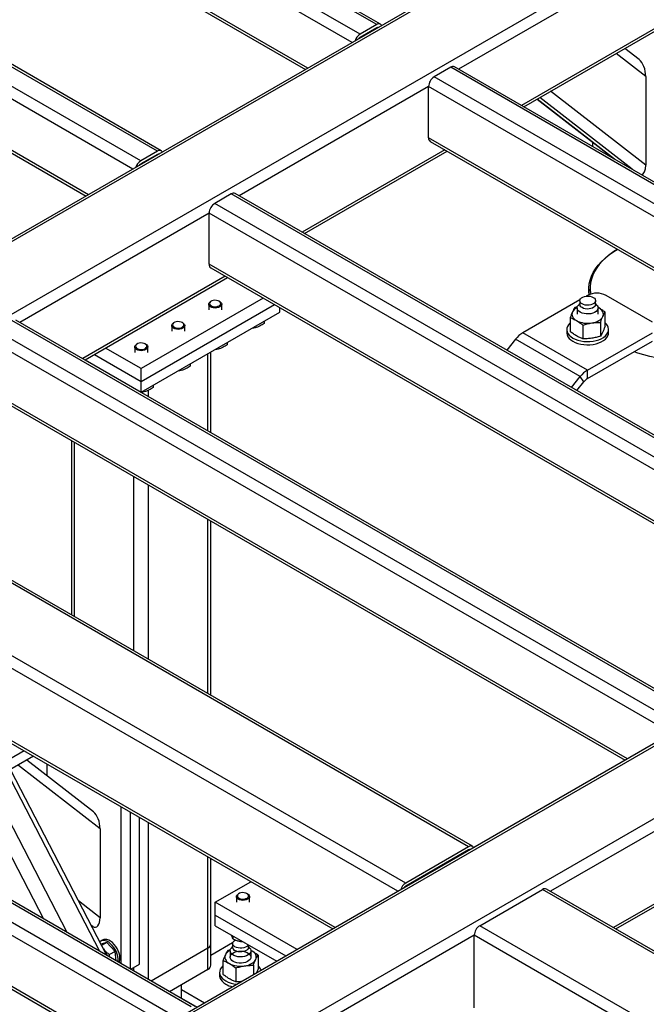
# Model space of a CAD drawing. Header units: millimetres. Extents: x 0 to 841, y 0 to 594.
# Tile 48 of 190: x 622 to 636, y 169 to 190. Entities that reach past the tile are written whole.
import ezdxf

# ---------------------------------------------------------------- set-up
doc = ezdxf.new("R2010")
doc.units = ezdxf.units.MM
doc.layers.add('TRAIT-FORT', color=4, linetype='Continuous', lineweight=25)

msp = doc.modelspace()

# ---------------------------------------------------------------- linework, layer by layer
at = {"layer": 'TRAIT-FORT', "color": 4, "linetype": 'Continuous', "lineweight": 25}
for p, q in [((643.572, 198.038), (599.933, 172.846)), ((643.658, 198.03), (600.019, 172.838)), ((645.031, 197.236), (601.393, 172.044)), ((630.093, 190.339), (623.426, 194.188)), ((630.179, 190.347), (623.512, 194.196)), ((629.73, 190.129), (623.063, 193.978)), ((629.558, 189.948), (622.941, 193.768)), ((628.588, 189.388), (622.941, 192.648)), ((622.977, 192.57), (628.538, 189.359)), ((636.017, 191.753), (631.881, 189.365)), ((625.301, 187.573), (618.634, 191.421)), ((625.387, 187.581), (618.72, 191.43)), ((624.937, 187.363), (618.27, 191.211)), ((624.766, 187.182), (618.149, 191.001)), ((630.093, 190.339), (629.73, 190.129)), ((630.093, 190.269), (629.73, 190.059)), ((630.104, 190.263), (630.093, 190.269)), ((636.371, 190.37), (633.255, 188.572)), ((633.305, 188.543), (636.421, 190.341)), ((623.796, 186.622), (618.149, 189.882)), ((635.827, 189.576), (635.515, 189.818)), ((618.185, 189.803), (623.746, 186.593)), ((635.97, 189.207), (635.325, 189.709)), ((631.709, 189.406), (631.346, 189.196)), ((646.66, 180.775), (631.709, 189.406)), ((646.745, 180.784), (631.795, 189.414)), ((646.296, 180.565), (631.346, 189.196)), ((635.97, 189.207), (635.97, 187.264)), ((631.225, 188.986), (627.089, 186.599)), ((631.225, 187.866), (631.225, 188.986)), ((646.125, 180.384), (631.225, 188.986)), ((635.671, 187.177), (633.656, 188.745)), ((635.97, 187.264), (633.892, 188.882)), ((633.598, 188.712), (635.278, 187.404)), ((635.287, 187.399), (633.599, 188.712)), ((660.138, 188.474), (616.5, 163.282)), ((660.224, 188.466), (616.585, 163.274)), ((661.598, 187.673), (617.959, 162.481)), ((645.155, 179.825), (631.225, 187.866)), ((631.26, 187.788), (645.104, 179.796)), ((634.809, 187.769), (634.809, 187.675)), ((625.301, 187.573), (624.937, 187.363)), ((625.301, 187.503), (624.937, 187.293)), ((625.311, 187.497), (625.301, 187.503)), ((631.578, 187.604), (628.463, 185.805)), ((628.513, 185.776), (631.629, 187.575)), ((626.917, 186.64), (626.554, 186.43)), ((641.868, 178.009), (626.917, 186.64)), ((641.953, 178.017), (627.003, 186.648)), ((641.504, 177.799), (626.554, 186.43)), ((626.432, 186.22), (622.297, 183.832)), ((626.432, 185.1), (626.432, 186.22)), ((641.332, 177.618), (626.432, 186.22)), ((640.363, 177.058), (626.432, 185.1)), ((626.468, 185.021), (640.312, 177.029)), ((626.786, 184.838), (623.671, 183.039)), ((623.721, 183.01), (626.837, 184.809)), ((627.231, 184.581), (627.231, 184.57)), ((634.726, 184.556), (634.726, 184.435)), ((627.615, 184.359), (624.95, 182.821)), ((624.95, 182.541), (627.857, 184.219)), ((626.423, 184.227), (626.423, 184.104)), ((626.479, 184.294), (626.465, 184.286)), ((626.667, 184.286), (626.653, 184.294)), ((626.709, 184.104), (626.709, 184.227)), ((634.529, 184.323), (633.287, 183.605)), ((634.527, 184.245), (634.492, 184.2)), ((634.527, 184.305), (634.527, 184.224)), ((634.701, 184.422), (634.671, 184.404)), ((634.875, 184.224), (634.875, 184.305)), ((634.91, 184.2), (634.875, 184.245)), ((636.115, 183.839), (635.105, 184.422)), ((624.95, 182.307), (627.98, 184.057)), ((627.98, 184.057), (627.98, 184.148)), ((634.481, 184.172), (634.421, 184.155)), ((634.472, 184.147), (634.472, 184.009)), ((634.943, 184.149), (634.924, 184.159)), ((634.943, 184.149), (634.929, 184.157)), ((634.929, 184.009), (634.929, 184.147)), ((635.083, 183.75), (635.083, 184.053)), ((637.075, 175.242), (622.125, 183.873)), ((637.161, 175.251), (622.211, 183.882)), ((625.671, 183.827), (625.657, 183.819)), ((625.859, 183.819), (625.845, 183.827)), ((627.634, 183.857), (627.634, 183.81)), ((634.318, 183.934), (634.318, 183.632)), ((634.981, 183.832), (634.981, 183.529)), ((636.712, 175.033), (621.761, 183.663)), ((625.615, 183.761), (625.615, 183.637)), ((625.9, 183.637), (625.9, 183.761)), ((627.381, 183.711), (627.412, 183.71)), ((627.412, 183.729), (627.412, 183.71)), ((634.701, 182.789), (633.287, 183.605)), ((634.244, 183.675), (634.244, 183.605)), ((634.598, 183.773), (634.598, 183.47)), ((634.701, 182.789), (636.115, 183.605)), ((635.158, 183.605), (635.158, 183.675)), ((636.54, 174.852), (621.64, 183.453)), ((624.863, 183.361), (624.848, 183.353)), ((625.051, 183.353), (625.036, 183.361)), ((626.826, 183.391), (626.826, 183.343)), ((633.125, 183.462), (632.934, 183.224)), ((634.539, 182.646), (633.125, 183.462)), ((634.701, 182.602), (636.115, 183.419)), ((624.95, 182.821), (624.171, 183.27)), ((624.807, 183.294), (624.807, 183.171)), ((625.092, 183.171), (625.092, 183.294)), ((626.404, 181.461), (626.404, 183.147)), ((626.471, 181.422), (626.471, 183.186)), ((626.573, 183.244), (626.604, 183.244)), ((626.604, 183.263), (626.604, 183.244)), ((623.727, 183.013), (624.95, 182.307)), ((623.929, 183.13), (624.95, 182.541)), ((626.017, 182.924), (626.017, 182.876)), ((624.95, 182.541), (624.95, 182.821)), ((625.764, 182.778), (625.796, 182.777)), ((625.796, 182.796), (625.796, 182.777)), ((634.701, 182.602), (634.701, 182.789)), ((624.95, 182.307), (624.95, 182.541)), ((634.348, 182.408), (634.539, 182.646)), ((634.466, 182.34), (634.62, 182.531)), ((634.62, 182.531), (634.539, 182.646)), ((635.57, 174.292), (621.64, 182.333)), ((624.707, 182.44), (624.706, 182.448)), ((624.728, 182.435), (624.728, 182.428)), ((624.929, 182.312), (624.942, 182.312)), ((624.956, 182.311), (624.988, 182.311)), ((624.988, 182.33), (624.988, 182.311)), ((625.111, 182.207), (625.111, 182.349)), ((625.209, 182.457), (625.209, 182.41)), ((621.676, 182.255), (635.52, 174.263)), ((623.428, 181.243), (623.428, 177.436)), ((623.495, 177.397), (623.495, 181.205)), ((632.101, 172.371), (617.151, 181.002)), ((632.187, 172.38), (617.237, 181.01)), ((624.788, 176.651), (624.788, 180.458)), ((630.728, 171.578), (615.777, 180.209)), ((625.111, 176.464), (625.111, 180.272)), ((630.556, 171.397), (615.656, 179.999)), ((626.404, 175.718), (626.404, 179.525)), ((626.471, 175.679), (626.471, 179.487)), ((629.182, 170.604), (615.656, 178.412)), ((615.692, 178.334), (629.132, 170.575)), ((626.04, 168.872), (611.09, 177.503)), ((626.126, 168.881), (611.176, 177.511)), ((625.677, 168.662), (610.727, 177.293)), ((625.505, 168.481), (610.605, 177.083)), ((624.535, 167.921), (610.605, 175.963)), ((610.641, 175.885), (624.485, 167.892)), ((622.82, 170.789), (620.729, 174.83)), ((623.332, 170.494), (621.241, 174.535)), ((622.394, 174.464), (622.081, 174.283)), ((622.596, 174.348), (622.081, 174.05)), ((624.05, 172.762), (622.27, 174.148)), ((623.907, 173.131), (622.451, 174.264)), ((622.889, 174.179), (622.889, 173.924)), ((624.042, 170.084), (622.005, 174.021)), ((624.197, 169.994), (622.109, 174.03)), ((638.207, 173.89), (633.889, 171.397)), ((624.505, 173.246), (624.505, 169.816)), ((624.707, 173.129), (624.707, 169.7)), ((624.909, 169.803), (624.909, 173.013)), ((625.111, 169.467), (625.111, 172.896)), ((624.05, 172.762), (624.05, 170.819)), ((638.561, 172.507), (635.263, 170.604)), ((635.313, 170.575), (638.611, 172.478)), ((632.101, 172.371), (630.728, 171.578)), ((632.101, 172.301), (630.728, 171.508)), ((632.112, 172.295), (632.101, 172.301)), ((626.404, 170.152), (626.404, 172.149)), ((626.471, 170.246), (626.471, 172.111)), ((626.566, 171.158), (627.344, 171.607)), ((627.085, 171.348), (627.071, 171.34)), ((627.273, 171.34), (627.259, 171.348)), ((630.738, 171.502), (630.727, 171.508)), ((632.344, 170.645), (633.718, 171.438)), ((642.001, 166.656), (633.718, 171.438)), ((642.087, 166.665), (633.803, 171.446)), ((624.05, 170.819), (623.581, 171.185)), ((626.566, 170.878), (626.566, 171.158)), ((628.354, 170.126), (626.566, 171.158)), ((627.029, 171.281), (627.029, 171.158)), ((627.315, 171.158), (627.315, 171.281)), ((626.566, 170.878), (628.111, 169.986)), ((626.566, 170.645), (626.566, 170.878)), ((623.889, 170.625), (623.858, 170.649)), ((623.889, 170.625), (623.863, 170.64)), ((626.566, 170.645), (627.909, 169.869)), ((640.627, 165.863), (632.344, 170.645)), ((624.105, 170.331), (624.065, 170.308)), ((624.198, 170.277), (624.07, 170.24)), ((624.198, 170.277), (624.084, 170.212)), ((624.198, 170.277), (624.38, 170.083)), ((626.946, 170.272), (626.471, 169.997)), ((626.471, 169.779), (626.471, 170.246)), ((626.944, 170.254), (626.944, 170.172)), ((626.951, 170.422), (626.951, 170.359)), ((627.292, 170.172), (627.292, 170.225)), ((632.223, 170.435), (627.828, 167.898)), ((632.223, 168.849), (632.223, 170.435)), ((640.456, 165.682), (632.223, 170.435)), ((624.38, 170.083), (624.259, 170.013)), ((624.401, 169.876), (624.38, 170.083)), ((626.404, 170.152), (625.164, 169.436)), ((626.404, 169.686), (626.404, 170.152)), ((626.897, 170.12), (626.838, 170.104)), ((626.889, 170.095), (626.889, 169.958)), ((626.944, 170.194), (626.909, 170.149)), ((627.327, 170.149), (627.292, 170.194)), ((627.36, 170.098), (627.342, 170.107)), ((627.36, 170.098), (627.346, 170.106)), ((627.347, 169.958), (627.347, 170.095)), ((624.719, 169.693), (624.909, 169.803)), ((626.736, 169.581), (626.736, 169.883)), ((627.5, 170.001), (627.5, 169.699)), ((624.788, 169.653), (624.788, 169.733)), ((626.404, 169.686), (625.568, 169.203)), ((626.661, 169.624), (626.661, 169.554)), ((627.016, 169.722), (627.016, 169.419)), ((627.398, 169.781), (627.398, 169.574)), ((625.829, 169.052), (625.829, 169.354)), ((625.829, 169.249), (626.332, 168.958)), ((625.829, 169.062), (626.17, 168.865))]:
    msp.add_line(p, q, dxfattribs=at)
at = {"layer": 'TRAIT-FORT', "color": 4, "linetype": 'Continuous', "lineweight": 25, "flags": 128}
for points in [[(634.736, 184.439), (634.729, 184.501), (634.727, 184.587), (634.736, 184.672), (634.755, 184.757), (634.784, 184.84), (634.823, 184.923), (634.872, 185.003), (634.93, 185.082), (634.997, 185.158), (635.074, 185.231), (635.159, 185.301), (635.252, 185.367), (635.349, 185.427)], [(635.349, 185.427), (635.273, 185.38), (635.182, 185.314), (635.098, 185.245), (635.022, 185.173), (634.956, 185.098), (634.898, 185.021), (634.85, 184.941), (634.812, 184.86), (634.783, 184.777), (634.764, 184.694), (634.756, 184.61), (634.757, 184.525), (634.767, 184.45)], [(626.667, 184.286), (626.684, 184.273), (626.701, 184.253), (626.708, 184.231), (626.705, 184.209), (626.691, 184.188), (626.668, 184.17), (626.637, 184.156), (626.601, 184.147), (626.563, 184.145), (626.524, 184.148), (626.489, 184.158), (626.459, 184.172), (626.438, 184.191), (626.425, 184.212), (626.423, 184.235), (626.432, 184.257), (626.451, 184.276), (626.465, 184.286)], [(626.49, 184.3), (626.465, 184.284), (626.449, 184.265), (626.443, 184.244), (626.448, 184.224), (626.463, 184.204), (626.488, 184.189), (626.52, 184.178), (626.555, 184.173), (626.592, 184.174), (626.626, 184.182), (626.655, 184.195), (626.676, 184.212), (626.687, 184.232), (626.687, 184.253), (626.677, 184.274), (626.657, 184.291), (626.628, 184.305), (626.594, 184.313), (626.558, 184.314), (626.522, 184.31), (626.49, 184.3)], [(634.578, 184.234), (634.552, 184.253), (634.534, 184.275), (634.527, 184.299), (634.529, 184.323), (634.542, 184.347), (634.564, 184.367), (634.593, 184.385), (634.629, 184.397), (634.669, 184.404), (634.711, 184.406), (634.753, 184.401), (634.791, 184.391), (634.824, 184.376), (634.85, 184.357), (634.867, 184.335), (634.875, 184.311), (634.872, 184.287), (634.86, 184.264), (634.838, 184.243), (634.808, 184.226), (634.772, 184.214), (634.732, 184.206), (634.69, 184.205), (634.649, 184.209), (634.611, 184.219), (634.578, 184.234)], [(634.875, 184.224), (634.872, 184.206), (634.86, 184.182), (634.838, 184.162), (634.808, 184.144), (634.772, 184.132), (634.732, 184.125), (634.69, 184.123), (634.649, 184.128), (634.611, 184.138), (634.578, 184.153), (634.552, 184.172), (634.534, 184.194), (634.527, 184.218), (634.527, 184.224)], [(634.37, 184.06), (634.361, 184.035), (634.358, 184.009), (634.361, 183.983), (634.37, 183.958), (634.384, 183.933), (634.404, 183.91), (634.429, 183.889), (634.458, 183.869)], [(634.539, 184.053), (634.508, 184.076), (634.486, 184.101), (634.474, 184.129), (634.473, 184.157), (634.482, 184.185), (634.492, 184.2)], [(634.91, 184.2), (634.923, 184.179), (634.929, 184.15), (634.925, 184.122), (634.911, 184.095), (634.886, 184.07), (634.853, 184.048), (634.813, 184.032), (634.768, 184.021), (634.719, 184.015), (634.67, 184.016), (634.622, 184.023), (634.578, 184.036), (634.539, 184.053)], [(635.032, 183.958), (635.041, 183.983), (635.044, 184.009), (635.041, 184.035), (635.032, 184.06), (635.018, 184.085), (634.998, 184.108), (634.973, 184.13), (634.943, 184.149)], [(625.859, 183.819), (625.876, 183.807), (625.893, 183.787), (625.9, 183.765), (625.897, 183.742), (625.883, 183.721), (625.86, 183.703), (625.829, 183.689), (625.793, 183.681), (625.755, 183.678), (625.716, 183.682), (625.681, 183.691), (625.651, 183.706), (625.629, 183.724), (625.617, 183.746), (625.615, 183.768), (625.624, 183.79), (625.643, 183.81), (625.657, 183.819)], [(625.682, 183.833), (625.657, 183.818), (625.641, 183.799), (625.635, 183.778), (625.64, 183.757), (625.655, 183.738), (625.68, 183.722), (625.711, 183.711), (625.747, 183.706), (625.784, 183.708), (625.818, 183.715), (625.847, 183.728), (625.868, 183.746), (625.879, 183.766), (625.879, 183.787), (625.869, 183.807), (625.849, 183.825), (625.82, 183.838), (625.786, 183.846), (625.75, 183.848), (625.714, 183.843), (625.682, 183.833)], [(634.318, 183.82), (634.314, 183.816), (634.282, 183.781), (634.259, 183.744), (634.247, 183.705), (634.244, 183.666), (634.252, 183.626), (634.269, 183.588), (634.297, 183.552), (634.333, 183.519), (634.378, 183.489), (634.429, 183.463), (634.487, 183.442), (634.55, 183.426), (634.616, 183.416), (634.684, 183.412), (634.752, 183.413), (634.819, 183.421), (634.884, 183.434), (634.944, 183.452), (634.999, 183.475), (635.047, 183.503), (635.088, 183.535), (635.12, 183.57), (635.142, 183.607), (635.155, 183.646), (635.158, 183.685), (635.15, 183.724), (635.132, 183.763), (635.105, 183.799), (635.083, 183.82)], [(634.79, 183.818), (634.832, 183.826), (634.872, 183.838), (634.91, 183.852), (634.943, 183.869), (634.973, 183.889), (634.998, 183.91), (635.018, 183.933), (635.032, 183.958)], [(634.244, 183.605), (634.244, 183.596), (634.252, 183.556), (634.269, 183.518), (634.297, 183.482), (634.333, 183.449), (634.378, 183.419), (634.429, 183.393), (634.487, 183.372), (634.55, 183.356), (634.616, 183.346), (634.684, 183.342), (634.752, 183.343), (634.819, 183.351), (634.884, 183.364), (634.944, 183.382), (634.999, 183.405), (635.047, 183.433), (635.088, 183.465), (635.12, 183.5), (635.142, 183.537), (635.155, 183.576), (635.158, 183.605)], [(625.051, 183.353), (625.068, 183.34), (625.085, 183.32), (625.092, 183.298), (625.089, 183.276), (625.075, 183.255), (625.052, 183.237), (625.021, 183.223), (624.985, 183.214), (624.946, 183.212), (624.908, 183.215), (624.873, 183.225), (624.843, 183.239), (624.821, 183.258), (624.809, 183.279), (624.807, 183.302), (624.816, 183.324), (624.835, 183.343), (624.848, 183.353)], [(624.874, 183.367), (624.849, 183.351), (624.833, 183.332), (624.827, 183.311), (624.832, 183.29), (624.847, 183.271), (624.872, 183.256), (624.903, 183.245), (624.939, 183.24), (624.975, 183.241), (625.01, 183.249), (625.039, 183.262), (625.06, 183.279), (625.071, 183.299), (625.071, 183.32), (625.061, 183.341), (625.041, 183.358), (625.012, 183.372), (624.978, 183.38), (624.942, 183.381), (624.906, 183.377), (624.874, 183.367)], [(638.636, 183.53), (638.58, 183.484), (638.487, 183.418), (638.386, 183.355), (638.278, 183.297), (638.163, 183.243), (638.042, 183.194), (637.916, 183.15), (637.784, 183.111), (637.648, 183.077), (637.509, 183.049), (637.366, 183.026), (637.221, 183.009), (637.074, 182.998), (636.927, 182.993), (636.779, 182.993), (636.631, 183), (636.485, 183.012), (636.34, 183.03), (636.198, 183.054), (636.06, 183.084), (635.925, 183.119), (635.794, 183.159), (635.714, 183.187)], [(627.273, 171.34), (627.29, 171.328), (627.307, 171.307), (627.315, 171.285), (627.311, 171.263), (627.297, 171.242), (627.274, 171.224), (627.243, 171.21), (627.207, 171.202), (627.169, 171.199), (627.13, 171.203), (627.095, 171.212), (627.065, 171.226), (627.044, 171.245), (627.031, 171.266), (627.03, 171.289), (627.038, 171.311), (627.057, 171.33), (627.071, 171.34)], [(627.096, 171.354), (627.071, 171.338), (627.055, 171.319), (627.049, 171.299), (627.054, 171.278), (627.07, 171.258), (627.094, 171.243), (627.126, 171.232), (627.161, 171.227), (627.198, 171.228), (627.232, 171.236), (627.261, 171.249), (627.282, 171.266), (627.293, 171.286), (627.294, 171.308), (627.283, 171.328), (627.263, 171.345), (627.235, 171.359), (627.201, 171.367), (627.164, 171.369), (627.128, 171.364), (627.096, 171.354)], [(624.439, 169.855), (624.443, 169.877), (624.444, 169.922), (624.438, 169.971), (624.426, 170.022), (624.406, 170.073), (624.381, 170.124), (624.351, 170.171), (624.316, 170.214), (624.279, 170.251), (624.24, 170.282), (624.2, 170.304), (624.161, 170.318), (624.124, 170.323), (624.09, 170.318), (624.06, 170.305), (624.043, 170.291)], [(624.466, 169.839), (624.475, 169.86), (624.483, 169.9), (624.484, 169.945), (624.479, 169.994), (624.466, 170.045), (624.447, 170.097), (624.422, 170.147), (624.391, 170.194), (624.357, 170.237), (624.319, 170.275), (624.28, 170.305), (624.24, 170.327), (624.201, 170.341), (624.164, 170.346), (624.13, 170.342), (624.105, 170.331)], [(627.287, 170.228), (627.277, 170.213), (627.255, 170.192), (627.225, 170.175), (627.19, 170.162), (627.149, 170.155), (627.107, 170.154), (627.066, 170.158), (627.028, 170.168), (626.995, 170.183), (626.969, 170.202), (626.952, 170.224), (626.944, 170.248), (626.947, 170.272), (626.959, 170.295), (626.981, 170.316), (627.01, 170.333)], [(626.787, 170.009), (626.778, 169.984), (626.775, 169.958), (626.778, 169.932), (626.787, 169.907), (626.801, 169.882), (626.821, 169.859), (626.846, 169.837), (626.876, 169.818)], [(627.327, 170.149), (627.333, 170.141), (627.344, 170.113), (627.346, 170.085), (627.336, 170.057), (627.317, 170.031), (627.288, 170.007), (627.251, 169.988), (627.208, 169.974), (627.161, 169.966), (627.112, 169.964), (627.063, 169.967), (627.016, 169.977), (626.975, 169.993), (626.94, 170.013), (626.913, 170.037), (626.896, 170.064), (626.889, 170.092), (626.894, 170.12), (626.908, 170.148), (626.909, 170.149)], [(626.957, 169.865), (626.927, 169.887), (626.905, 169.913), (626.893, 169.94), (626.892, 169.968), (626.901, 169.996), (626.92, 170.022), (626.949, 170.045), (626.985, 170.064), (627.028, 170.078), (627.075, 170.087), (627.124, 170.089), (627.173, 170.085), (627.219, 170.075), (627.26, 170.06), (627.295, 170.04), (627.321, 170.016), (627.338, 169.989), (627.345, 169.961), (627.341, 169.933), (627.327, 169.906), (627.302, 169.881), (627.27, 169.86), (627.23, 169.844), (627.185, 169.832), (627.136, 169.827), (627.087, 169.828), (627.04, 169.835), (626.996, 169.847), (626.957, 169.865)], [(627.292, 170.172), (627.289, 170.154), (627.277, 170.131), (627.255, 170.11), (627.225, 170.093), (627.19, 170.081), (627.149, 170.073), (627.107, 170.072), (627.066, 170.076), (627.028, 170.086), (626.995, 170.101)], [(627.449, 169.907), (627.458, 169.932), (627.461, 169.958), (627.458, 169.984), (627.449, 170.009), (627.435, 170.034), (627.415, 170.057), (627.39, 170.078), (627.36, 170.098)], [(627.207, 169.767), (627.249, 169.775), (627.289, 169.786), (627.327, 169.801), (627.36, 169.818), (627.39, 169.837), (627.415, 169.859), (627.435, 169.882), (627.449, 169.907)], [(626.736, 169.769), (626.731, 169.765), (626.699, 169.73), (626.676, 169.692), (626.664, 169.654), (626.661, 169.614), (626.669, 169.575), (626.686, 169.537), (626.714, 169.501), (626.75, 169.467), (626.795, 169.438)], [(626.661, 169.554), (626.661, 169.544), (626.669, 169.505), (626.686, 169.467), (626.714, 169.431), (626.75, 169.397), (626.795, 169.368)]]:
    msp.add_lwpolyline(points, dxfattribs=at)
at = {"layer": 'TRAIT-FORT', "color": 4, "linetype": 'Continuous', "lineweight": 25}
for centre, radius, start, end in [((630.14, 190.282), 0.0739, 31.4558, 129.7085), ((630.12, 190.23), 0.0473, 81.0531, 124.1615), ((629.873, 189.906), 0.265, 122.6962, 163.029), ((629.792, 189.958), 0.118, 121.6608, 144.2411), ((631.76, 189.336), 0.0862, 65.6929, 125.6176), ((631.488, 188.974), 0.263, 122.6055, 177.3945), ((631.309, 187.857), 0.0845, 173.7012, 234.9867), ((625.348, 187.516), 0.0739, 31.4558, 129.7085), ((625.328, 187.463), 0.0473, 81.0531, 124.1615), ((625.081, 187.14), 0.265, 122.6962, 163.029), ((625, 187.192), 0.118, 121.6608, 144.2411), ((626.968, 186.569), 0.0862, 65.6929, 125.6176), ((626.696, 186.208), 0.263, 122.6055, 177.3945), ((626.516, 185.091), 0.0845, 173.7012, 234.9867), ((634.903, 184.032), 0.439, 62.6097, 117.3903), ((634.566, 183.954), 0.223, 114.6065, 151.5904), ((634.7, 184.337), 0.526, 242.6428, 279.7711), ((633.594, 183.096), 0.595, 121.1059, 142.0213), ((635.008, 182.28), 0.595, 121.1059, 142.0213), ((634.855, 182.348), 0.298, 121.1059, 142.0213), ((632.149, 172.314), 0.0739, 31.4558, 129.7085), ((632.128, 172.262), 0.0473, 81.0531, 124.1615), ((630.871, 171.355), 0.265, 122.6962, 163.029), ((630.79, 171.407), 0.118, 121.6608, 144.2411), ((633.768, 171.368), 0.0862, 65.6929, 125.6176), ((632.486, 170.423), 0.263, 122.6055, 177.3945), ((626.357, 170.257), 0.115, 294.3747, 354.3052), ((623.857, 169.825), 0.392, 23.9431, 41.5296), ((626.983, 169.903), 0.223, 114.6065, 151.5904), ((627.028, 170.179), 0.0845, 184.4583, 246.8619), ((627.117, 170.285), 0.526, 242.6428, 279.7711), ((626.357, 169.791), 0.115, 294.3747, 354.3052), ((627.363, 169.601), 0.217, 18.9278, 50.5197), ((627.095, 169.996), 0.634, 241.6927, 264.5948), ((627.069, 169.858), 0.562, 240.7856, 256.9306)]:
    msp.add_arc(centre, radius, start, end, dxfattribs=at)
for centre, start_param, end_param in [((635.809, 189.3), 4.291704, 5.750094), ((635.809, 187.358), 3.163582, 4.291704), ((623.889, 172.856), 4.291704, 5.750094), ((623.889, 170.913), 2.720907, 4.291704)]:
    msp.add_ellipse(centre, major_axis=(-0.066, 0.301), ratio=0.490428, start_param=start_param, end_param=end_param, dxfattribs=at)
for points, knots in [([(634.37, 184.06), (634.361, 184.041), (634.344, 184.002), (634.327, 183.957), (634.318, 183.934)], [0, 0, 0, 0, 0.4978438, 1, 1, 1, 1]), ([(634.421, 184.155), (634.412, 184.141), (634.395, 184.114), (634.378, 184.078), (634.37, 184.06)], [0, 0, 0, 0, 0.498165, 1, 1, 1, 1]), ([(635.083, 184.053), (635.06, 184.07), (635.014, 184.106), (634.967, 184.135), (634.943, 184.149)], [0, 0, 0, 0, 0.498165, 1, 1, 1, 1]), ([(635.032, 183.958), (635.041, 183.975), (635.058, 184.011), (635.075, 184.039), (635.083, 184.053)], [0, 0, 0, 0, 0.4978437, 1, 1, 1, 1]), ([(627.634, 183.81), (627.606, 183.79), (627.559, 183.757), (627.491, 183.728), (627.446, 183.716), (627.42, 183.711), (627.412, 183.71)], [0, 0, 0, 0, 0.385549, 0.637642, 0.896546, 1, 1, 1, 1]), ([(634.318, 183.934), (634.342, 183.925), (634.388, 183.907), (634.435, 183.882), (634.458, 183.869)], [0, 0, 0, 0, 0.498165, 1, 1, 1, 1]), ([(634.458, 183.869), (634.482, 183.855), (634.529, 183.826), (634.575, 183.791), (634.598, 183.773)], [0, 0, 0, 0, 0.497844, 1, 1, 1, 1]), ([(634.598, 183.773), (634.63, 183.782), (634.693, 183.801), (634.757, 183.812), (634.79, 183.818)], [0, 0, 0, 0, 0.498165, 1, 1, 1, 1]), ([(634.79, 183.818), (634.822, 183.822), (634.886, 183.83), (634.949, 183.831), (634.981, 183.832)], [0, 0, 0, 0, 0.497844, 1, 1, 1, 1]), ([(634.981, 183.832), (634.989, 183.854), (635.006, 183.9), (635.023, 183.938), (635.032, 183.958)], [0, 0, 0, 0, 0.4981655, 1, 1, 1, 1]), ([(634.458, 183.535), (634.435, 183.55), (634.388, 183.578), (634.342, 183.614), (634.318, 183.632)], [0, 0, 0, 0, 0.4978438, 1, 1, 1, 1]), ([(635.032, 183.624), (635.023, 183.607), (635.006, 183.571), (634.989, 183.543), (634.981, 183.529)], [0, 0, 0, 0, 0.497844, 1, 1, 1, 1]), ([(635.083, 183.75), (635.075, 183.728), (635.058, 183.682), (635.041, 183.644), (635.032, 183.624)], [0, 0, 0, 0, 0.498165, 1, 1, 1, 1]), ([(634.598, 183.47), (634.575, 183.479), (634.529, 183.497), (634.482, 183.523), (634.458, 183.535)], [0, 0, 0, 0, 0.498165, 1, 1, 1, 1]), ([(634.79, 183.484), (634.758, 183.48), (634.693, 183.472), (634.63, 183.471), (634.598, 183.47)], [0, 0, 0, 0, 0.4978438, 1, 1, 1, 1]), ([(634.981, 183.529), (634.949, 183.52), (634.886, 183.501), (634.822, 183.49), (634.79, 183.484)], [0, 0, 0, 0, 0.498165, 1, 1, 1, 1]), ([(626.826, 183.343), (626.797, 183.323), (626.751, 183.291), (626.683, 183.261), (626.638, 183.249), (626.612, 183.245), (626.604, 183.244)], [0, 0, 0, 0, 0.385549, 0.637642, 0.896546, 1, 1, 1, 1]), ([(626.017, 182.876), (625.989, 182.857), (625.943, 182.824), (625.875, 182.795), (625.83, 182.783), (625.804, 182.778), (625.796, 182.777)], [0, 0, 0, 0, 0.385549, 0.637642, 0.896546, 1, 1, 1, 1]), ([(625.209, 182.41), (625.181, 182.39), (625.135, 182.358), (625.067, 182.328), (625.022, 182.316), (624.996, 182.312), (624.988, 182.311)], [0, 0, 0, 0, 0.385549, 0.637642, 0.896546, 1, 1, 1, 1]), ([(626.951, 170.359), (626.947, 170.367), (626.94, 170.386), (626.933, 170.413), (626.929, 170.432), (626.928, 170.435)], [0, 0, 0, 0, 0.455303, 0.920479, 1, 1, 1, 1]), ([(626.951, 170.359), (626.973, 170.348), (627.019, 170.327), (627.086, 170.308), (627.135, 170.3), (627.16, 170.299), (627.164, 170.299)], [0, 0, 0, 0, 0.322566, 0.652127, 0.93299, 1, 1, 1, 1]), ([(624.123, 170.138), (624.134, 170.123), (624.159, 170.092), (624.206, 170.051), (624.241, 170.025), (624.259, 170.013)], [0, 0, 0, 0, 0.313447, 0.653578, 1, 1, 1, 1]), ([(624.256, 169.961), (624.256, 169.969), (624.256, 169.986), (624.258, 170.004), (624.259, 170.013)], [0, 0, 0, 0, 0.47819, 1, 1, 1, 1]), ([(626.787, 170.009), (626.778, 169.99), (626.761, 169.951), (626.744, 169.906), (626.736, 169.883)], [0, 0, 0, 0, 0.497844, 1, 1, 1, 1]), ([(626.838, 170.104), (626.83, 170.09), (626.813, 170.062), (626.795, 170.027), (626.787, 170.009)], [0, 0, 0, 0, 0.4981655, 1, 1, 1, 1]), ([(627.5, 170.001), (627.477, 170.019), (627.431, 170.055), (627.384, 170.083), (627.36, 170.098)], [0, 0, 0, 0, 0.498165, 1, 1, 1, 1]), ([(626.736, 169.883), (626.759, 169.874), (626.805, 169.856), (626.852, 169.831), (626.876, 169.818)], [0, 0, 0, 0, 0.498165, 1, 1, 1, 1]), ([(626.876, 169.818), (626.899, 169.804), (626.946, 169.775), (626.992, 169.739), (627.016, 169.722)], [0, 0, 0, 0, 0.497844, 1, 1, 1, 1]), ([(627.398, 169.781), (627.406, 169.803), (627.423, 169.849), (627.441, 169.887), (627.449, 169.907)], [0, 0, 0, 0, 0.498165, 1, 1, 1, 1]), ([(627.449, 169.907), (627.458, 169.924), (627.475, 169.96), (627.492, 169.987), (627.5, 170.001)], [0, 0, 0, 0, 0.497844, 1, 1, 1, 1]), ([(626.876, 169.484), (626.852, 169.498), (626.805, 169.527), (626.759, 169.563), (626.736, 169.581)], [0, 0, 0, 0, 0.497844, 1, 1, 1, 1]), ([(627.016, 169.722), (627.047, 169.731), (627.11, 169.749), (627.175, 169.761), (627.207, 169.767)], [0, 0, 0, 0, 0.4981655, 1, 1, 1, 1]), ([(627.207, 169.767), (627.239, 169.771), (627.303, 169.779), (627.366, 169.78), (627.398, 169.781)], [0, 0, 0, 0, 0.4978438, 1, 1, 1, 1]), ([(627.5, 169.699), (627.492, 169.676), (627.481, 169.646), (627.469, 169.62), (627.467, 169.613)], [0, 0, 0, 0, 0.75468, 1, 1, 1, 1]), ([(627.016, 169.419), (626.992, 169.428), (626.946, 169.446), (626.899, 169.471), (626.876, 169.484)], [0, 0, 0, 0, 0.498165, 1, 1, 1, 1]), ([(627.141, 169.426), (627.131, 169.424), (627.089, 169.419), (627.047, 169.419), (627.016, 169.419)], [0, 0, 0, 0, 0.239005, 1, 1, 1, 1])]:
    msp.add_open_spline(points, degree=3, knots=knots, dxfattribs=at)

doc.saveas('drawing.dxf')
